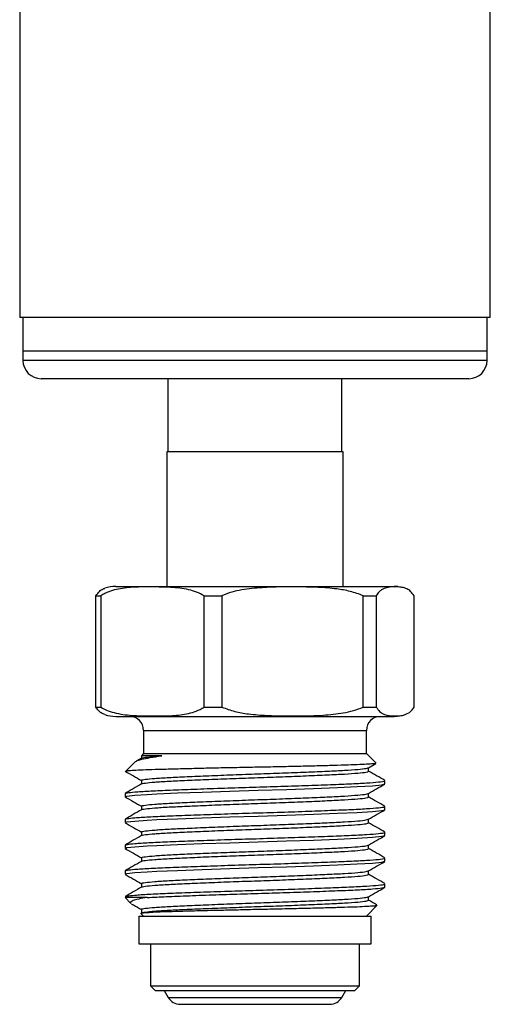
# Model space of a CAD drawing. Header units: inches. Extents: x 3.21 to 12.47, y 1.43 to 9.2.
# Tile 1 of 10: x 3.21 to 3.72, y 3.33 to 4.39. Entities that reach past the tile are written whole.
import ezdxf

# ---------------------------------------------------------------- set-up
doc = ezdxf.new("R2010")
doc.units = ezdxf.units.IN
doc.header["$MEASUREMENT"] = 0

msp = doc.modelspace()

# ---------------------------------------------------------------- linework, layer by layer
at = {"color": 7, "linetype": 'Continuous', "lineweight": 25}
for p, q in [((3.2104, 5.1573), (3.2104, 4.0717)), ((3.7174, 4.0717), (3.7174, 4.7735)), ((3.7174, 4.0717), (3.2104, 4.0717)), ((3.2139, 4.0717), (3.2139, 4.0353)), ((3.7139, 4.0353), (3.7139, 4.0717)), ((3.2139, 4.0353), (3.2139, 4.0254)), ((3.7139, 4.0353), (3.2139, 4.0353)), ((3.7139, 4.0254), (3.7139, 4.0353)), ((3.7139, 4.0254), (3.2139, 4.0254)), ((3.6942, 4.0057), (3.2336, 4.0057)), ((3.3701, 4.0057), (3.3701, 3.927)), ((3.5576, 3.927), (3.5576, 4.0057)), ((3.3689, 3.927), (3.3689, 3.782)), ((3.3967, 3.927), (3.3689, 3.927)), ((3.5589, 3.927), (3.3967, 3.927)), ((3.5589, 3.782), (3.5589, 3.927)), ((3.3139, 3.782), (3.6139, 3.782)), ((3.6257, 3.78), (3.6247, 3.7804)), ((3.2926, 3.772), (3.2977, 3.772)), ((3.2926, 3.652), (3.2926, 3.772)), ((3.2977, 3.772), (3.2977, 3.652)), ((3.4091, 3.772), (3.4282, 3.772)), ((3.4091, 3.652), (3.4091, 3.772)), ((3.4282, 3.772), (3.4282, 3.652)), ((3.5805, 3.772), (3.5944, 3.772)), ((3.5805, 3.652), (3.5805, 3.772)), ((3.5944, 3.772), (3.5944, 3.652)), ((3.6352, 3.652), (3.6352, 3.772)), ((3.2926, 3.652), (3.2977, 3.652)), ((3.4091, 3.652), (3.4282, 3.652)), ((3.5805, 3.652), (3.5944, 3.652)), ((3.3139, 3.642), (3.6139, 3.642)), ((3.3439, 3.627), (3.3439, 3.602)), ((3.3439, 3.627), (3.5839, 3.627)), ((3.5839, 3.602), (3.5839, 3.627)), ((3.3416, 3.597), (3.3358, 3.5937)), ((3.3439, 3.602), (3.3415, 3.5996)), ((3.3415, 3.5996), (3.3415, 3.597)), ((3.3439, 3.602), (3.5839, 3.602)), ((3.5943, 3.5916), (3.5839, 3.602)), ((3.3353, 3.5934), (3.3249, 3.583)), ((3.5861, 3.5867), (3.5939, 3.5913)), ((3.5863, 3.583), (3.5863, 3.5869)), ((3.3415, 3.5731), (3.3415, 3.5692)), ((3.6039, 3.5694), (3.6039, 3.5728)), ((3.3239, 3.559), (3.3239, 3.5555)), ((3.5863, 3.5552), (3.5863, 3.5591)), ((3.3415, 3.5453), (3.3415, 3.5414)), ((3.6039, 3.5416), (3.6039, 3.5451)), ((3.3239, 3.5312), (3.3239, 3.5277)), ((3.5863, 3.5274), (3.5863, 3.5313)), ((3.3415, 3.5176), (3.3415, 3.5137)), ((3.6039, 3.5138), (3.6039, 3.5173)), ((3.3239, 3.5034), (3.3239, 3.4999)), ((3.5863, 3.4997), (3.5863, 3.5035)), ((3.3415, 3.4898), (3.3415, 3.4859)), ((3.6039, 3.486), (3.6039, 3.4895)), ((3.3239, 3.4756), (3.3239, 3.4721)), ((3.5863, 3.4719), (3.5863, 3.4758)), ((3.3415, 3.462), (3.3415, 3.4581)), ((3.6039, 3.4583), (3.6039, 3.4617)), ((3.3239, 3.447), (3.3303, 3.4406)), ((3.3478, 3.447), (3.3239, 3.447)), ((3.5863, 3.4441), (3.5863, 3.448)), ((3.3307, 3.4403), (3.331, 3.4402)), ((3.5839, 3.427), (3.5955, 3.4386)), ((3.3389, 3.427), (3.3389, 3.397)), ((3.3389, 3.427), (3.3755, 3.427)), ((3.341, 3.4299), (3.3439, 3.427)), ((3.3415, 3.4342), (3.3415, 3.4302)), ((3.3755, 3.427), (3.5889, 3.427)), ((3.5889, 3.397), (3.5889, 3.427)), ((3.3389, 3.397), (3.3755, 3.397)), ((3.3514, 3.397), (3.3514, 3.352)), ((3.3755, 3.397), (3.5889, 3.397)), ((3.5764, 3.352), (3.5764, 3.397)), ((3.3514, 3.352), (3.3564, 3.347)), ((3.3514, 3.352), (3.3843, 3.352)), ((3.3843, 3.352), (3.5764, 3.352)), ((3.5714, 3.347), (3.5764, 3.352)), ((3.3564, 3.347), (3.3879, 3.347)), ((3.3661, 3.347), (3.3704, 3.3395)), ((3.3879, 3.347), (3.5714, 3.347)), ((3.5574, 3.3395), (3.5617, 3.347)), ((3.3704, 3.3395), (3.3978, 3.3395)), ((3.3834, 3.332), (3.407, 3.332)), ((3.3978, 3.3395), (3.5574, 3.3395)), ((3.407, 3.332), (3.5444, 3.332))]:
    msp.add_line(p, q, dxfattribs=at)
at = {"color": 7, "linetype": 'Continuous', "lineweight": 25, "flags": 128}
for points in [[(3.3245, 3.5555), (3.3259, 3.5562), (3.3346, 3.5572), (3.3478, 3.5581), (3.358, 3.5586), (3.3803, 3.5596), (3.4071, 3.5606), (3.4368, 3.5616), (3.4673, 3.5625), (3.4977, 3.5635), (3.527, 3.5645), (3.5529, 3.5655), (3.5741, 3.5664), (3.5904, 3.5674), (3.6005, 3.5684), (3.6039, 3.5694), (3.6039, 3.5694)], [(3.3245, 3.5277), (3.3259, 3.5284), (3.3346, 3.5294), (3.3478, 3.5303), (3.358, 3.5309), (3.3803, 3.5318), (3.4071, 3.5328), (3.4368, 3.5338), (3.4673, 3.5347), (3.4977, 3.5357), (3.527, 3.5367), (3.5529, 3.5377), (3.5741, 3.5386), (3.5904, 3.5396), (3.6005, 3.5406), (3.6039, 3.5416), (3.6039, 3.5416)], [(3.3245, 3.4999), (3.3259, 3.5007), (3.3346, 3.5017), (3.3478, 3.5026), (3.358, 3.5031), (3.3803, 3.504), (3.4071, 3.505), (3.4368, 3.506), (3.4673, 3.507), (3.4977, 3.5079), (3.527, 3.5089), (3.5529, 3.5099), (3.5741, 3.5109), (3.5904, 3.5119), (3.6005, 3.5129), (3.6039, 3.5138), (3.6039, 3.5138)], [(3.3245, 3.4721), (3.3259, 3.4729), (3.3346, 3.4739), (3.3478, 3.4748), (3.358, 3.4753), (3.3803, 3.4762), (3.4071, 3.4772), (3.4368, 3.4782), (3.4673, 3.4792), (3.4977, 3.4802), (3.527, 3.4812), (3.5529, 3.4822), (3.5741, 3.4831), (3.5904, 3.4841), (3.6005, 3.4851), (3.6039, 3.486), (3.6039, 3.486)]]:
    msp.add_lwpolyline(points, dxfattribs=at)
at = {"color": 7, "linetype": 'Continuous', "lineweight": 25}
for centre, radius, start, end in [((3.2336, 4.0254), 0.0197, 180, 270), ((3.6942, 4.0254), 0.0197, 270, 0), ((3.3139, 3.7458), 0.0363, 90, 109.023), ((3.6139, 3.7458), 0.0363, 83.6917, 90), ((3.3139, 3.6783), 0.0363, 250.9997, 270), ((3.3289, 3.627), 0.015, 0, 90), ((3.5989, 3.627), 0.015, 90, 180), ((3.6139, 3.6783), 0.0363, 270, 289.0497), ((3.3834, 3.347), 0.015, 210, 270), ((3.5444, 3.347), 0.015, 270, 330)]:
    msp.add_arc(centre, radius, start, end, dxfattribs=at)
for points, knots in [([(3.2926, 3.772), (3.2938, 3.7737), (3.2963, 3.7771), (3.2995, 3.7792), (3.3015, 3.7797), (3.3021, 3.7799)], [0, 0, 0, 0, 0.3978145, 0.8048095, 1, 1, 1, 1]), ([(3.4091, 3.772), (3.4064, 3.7734), (3.401, 3.7763), (3.3889, 3.7795), (3.373, 3.7814), (3.3542, 3.7814), (3.3361, 3.7816), (3.3189, 3.7801), (3.306, 3.7766), (3.2992, 3.7728), (3.2977, 3.772)], [0, 0, 0, 0, 0.076701, 0.153559, 0.326572, 0.49992, 0.653081, 0.806143, 0.957803, 1, 1, 1, 1]), ([(3.5805, 3.772), (3.5759, 3.7737), (3.5666, 3.7771), (3.5502, 3.7797), (3.5319, 3.7812), (3.5051, 3.7816), (3.4776, 3.7815), (3.4532, 3.7791), (3.4387, 3.7761), (3.4317, 3.7734), (3.4282, 3.772)], [0, 0, 0, 0, 0.094454, 0.191088, 0.321079, 0.451175, 0.713156, 0.854924, 0.927527, 1, 1, 1, 1]), ([(3.6352, 3.772), (3.634, 3.7737), (3.6315, 3.7771), (3.6271, 3.7797), (3.6222, 3.7812), (3.615, 3.7816), (3.6077, 3.7815), (3.6011, 3.7791), (3.5972, 3.7761), (3.5954, 3.7734), (3.5944, 3.772)], [0, 0, 0, 0, 0.094454, 0.191088, 0.321079, 0.451175, 0.713156, 0.854924, 0.927527, 1, 1, 1, 1]), ([(3.3021, 3.6442), (3.3009, 3.6446), (3.2986, 3.6454), (3.2954, 3.648), (3.2935, 3.6507), (3.2926, 3.652)], [0, 0, 0, 0, 0.389273, 0.69491, 1, 1, 1, 1]), ([(3.2977, 3.652), (3.3004, 3.6506), (3.3058, 3.6477), (3.3179, 3.6445), (3.3338, 3.6426), (3.3526, 3.6426), (3.3707, 3.6424), (3.3879, 3.6439), (3.4009, 3.6474), (3.4077, 3.6512), (3.4091, 3.652)], [0, 0, 0, 0, 0.076701, 0.153559, 0.326572, 0.49992, 0.653081, 0.806143, 0.957803, 1, 1, 1, 1]), ([(3.4282, 3.652), (3.4328, 3.6503), (3.4421, 3.6469), (3.4585, 3.6443), (3.4767, 3.6429), (3.5036, 3.6424), (3.5311, 3.6425), (3.5555, 3.645), (3.57, 3.648), (3.577, 3.6507), (3.5805, 3.652)], [0, 0, 0, 0, 0.094454, 0.191088, 0.321079, 0.451175, 0.713156, 0.854924, 0.927527, 1, 1, 1, 1]), ([(3.5944, 3.652), (3.5957, 3.6503), (3.5981, 3.6469), (3.6025, 3.6443), (3.6074, 3.6429), (3.6146, 3.6424), (3.622, 3.6425), (3.6285, 3.645), (3.6324, 3.648), (3.6343, 3.6507), (3.6352, 3.652)], [0, 0, 0, 0, 0.094454, 0.191088, 0.321079, 0.451175, 0.713156, 0.854924, 0.927527, 1, 1, 1, 1]), ([(3.3359, 3.5936), (3.336, 3.5937), (3.3365, 3.5944), (3.3413, 3.5958), (3.3502, 3.5977), (3.359, 3.5989), (3.3634, 3.5996)], [0, 0, 0, 0, 0.0728307, 0.3902119, 0.6903803, 1, 1, 1, 1]), ([(3.3417, 3.597), (3.3417, 3.5971), (3.341, 3.5974), (3.3454, 3.598), (3.3533, 3.5989), (3.3608, 3.5994), (3.3634, 3.5996)], [0, 0, 0, 0, 0.014792, 0.402398, 0.79536, 1, 1, 1, 1]), ([(3.3634, 3.5996), (3.3619, 3.5996), (3.3575, 3.5996), (3.3514, 3.5996), (3.3468, 3.5996), (3.3436, 3.5996), (3.3417, 3.5996), (3.3417, 3.5996), (3.3417, 3.5996)], [0, 0, 0, 0, 0.107798, 0.323743, 0.539688, 0.647486, 0.863431, 1, 1, 1, 1]), ([(3.5938, 3.5914), (3.5936, 3.5913), (3.5932, 3.5911), (3.5884, 3.5907), (3.58, 3.5902), (3.568, 3.5897), (3.5531, 3.5893), (3.5356, 3.5888), (3.516, 3.5883), (3.4947, 3.5878), (3.4725, 3.5874), (3.4497, 3.5869), (3.4274, 3.5865), (3.4058, 3.586), (3.3857, 3.5855), (3.3676, 3.585), (3.3523, 3.5846), (3.3398, 3.5841), (3.3309, 3.5836), (3.3257, 3.5832), (3.3252, 3.5829), (3.3251, 3.5828)], [0, 0, 0, 0, 0.035069, 0.087179, 0.140774, 0.193329, 0.247406, 0.300093, 0.354262, 0.407697, 0.462681, 0.516112, 0.571052, 0.625198, 0.680905, 0.735218, 0.79109, 0.845805, 0.902078, 0.957271, 1, 1, 1, 1]), ([(3.342, 3.5731), (3.3418, 3.5732), (3.341, 3.5736), (3.3452, 3.5743), (3.355, 3.5753), (3.3705, 3.5763), (3.3903, 3.5772), (3.4139, 3.5782), (3.4399, 3.5792), (3.4669, 3.5802), (3.4938, 3.5811), (3.5194, 3.5821), (3.5422, 3.5831), (3.5612, 3.584), (3.5753, 3.585), (3.584, 3.586), (3.585, 3.5865), (3.5855, 3.5867)], [0, 0, 0, 0, 0.0157389, 0.0872993, 0.1598486, 0.2316046, 0.3022192, 0.3744358, 0.4468517, 0.5177408, 0.5890851, 0.6616121, 0.7335429, 0.8041025, 0.8761869, 0.9486694, 1, 1, 1, 1]), ([(3.3241, 3.583), (3.327, 3.5813), (3.3328, 3.578), (3.3386, 3.5746), (3.3415, 3.573)], [0, 0, 0, 0, 0.506633, 1, 1, 1, 1]), ([(3.3417, 3.5693), (3.3417, 3.5693), (3.341, 3.5696), (3.3454, 3.5703), (3.3549, 3.5713), (3.3705, 3.5723), (3.3903, 3.5732), (3.4139, 3.5742), (3.4399, 3.5752), (3.4669, 3.5761), (3.4938, 3.5771), (3.5194, 3.5781), (3.5422, 3.5791), (3.5612, 3.58), (3.5754, 3.581), (3.5846, 3.582), (3.5857, 3.5827), (3.5863, 3.583)], [0, 0, 0, 0, 0.002713, 0.073801, 0.145871, 0.217154, 0.287302, 0.359042, 0.43098, 0.501401, 0.572274, 0.644323, 0.715779, 0.785872, 0.857481, 0.929485, 1, 1, 1, 1]), ([(3.6037, 3.5731), (3.6008, 3.5748), (3.595, 3.5781), (3.5892, 3.5815), (3.5863, 3.5831)], [0, 0, 0, 0, 0.506342, 1, 1, 1, 1]), ([(3.3416, 3.5693), (3.3386, 3.5676), (3.3328, 3.5642), (3.3269, 3.5608), (3.324, 3.5591)], [0, 0, 0, 0, 0.499973, 1, 1, 1, 1]), ([(3.3243, 3.5591), (3.3248, 3.5593), (3.3258, 3.5598), (3.3342, 3.5607), (3.3485, 3.5617), (3.3691, 3.5626), (3.3943, 3.5636), (3.423, 3.5646), (3.4535, 3.5656), (3.4846, 3.5665), (3.5147, 3.5675), (3.5424, 3.5685), (3.5661, 3.5695), (3.585, 3.5704), (3.5977, 3.5714), (3.6039, 3.5723), (3.6033, 3.5727), (3.6031, 3.5728)], [0, 0, 0, 0, 0.052051, 0.1156398, 0.1873331, 0.2574388, 0.3283726, 0.400286, 0.4714136, 0.5414104, 0.6129943, 0.6847755, 0.7550442, 0.825764, 0.8976553, 0.9689561, 1, 1, 1, 1]), ([(3.5861, 3.559), (3.589, 3.5607), (3.5949, 3.5641), (3.6008, 3.5674), (3.6037, 3.5691)], [0, 0, 0, 0, 0.499959, 1, 1, 1, 1]), ([(3.3241, 3.5553), (3.327, 3.5536), (3.3328, 3.5502), (3.3386, 3.5469), (3.3415, 3.5452)], [0, 0, 0, 0, 0.506633, 1, 1, 1, 1]), ([(3.3417, 3.5415), (3.3417, 3.5415), (3.341, 3.5418), (3.3454, 3.5425), (3.3549, 3.5435), (3.3705, 3.5445), (3.3903, 3.5454), (3.4139, 3.5464), (3.4399, 3.5474), (3.4669, 3.5484), (3.4938, 3.5493), (3.5194, 3.5503), (3.5422, 3.5513), (3.5612, 3.5523), (3.5754, 3.5532), (3.5846, 3.5543), (3.5857, 3.5549), (3.5863, 3.5552)], [0, 0, 0, 0, 0.002713, 0.073801, 0.145871, 0.217154, 0.287302, 0.359042, 0.43098, 0.501401, 0.572274, 0.644323, 0.715779, 0.785872, 0.857481, 0.929485, 1, 1, 1, 1]), ([(3.342, 3.5453), (3.3418, 3.5454), (3.341, 3.5458), (3.3452, 3.5465), (3.355, 3.5475), (3.3705, 3.5485), (3.3903, 3.5494), (3.4139, 3.5504), (3.4399, 3.5514), (3.4669, 3.5524), (3.4938, 3.5533), (3.5194, 3.5544), (3.5422, 3.5553), (3.5612, 3.5563), (3.5753, 3.5573), (3.584, 3.5582), (3.585, 3.5587), (3.5855, 3.559)], [0, 0, 0, 0, 0.0157389, 0.0872993, 0.1598486, 0.2316046, 0.3022192, 0.3744358, 0.4468517, 0.5177408, 0.5890851, 0.6616121, 0.7335429, 0.8041025, 0.8761869, 0.9486694, 1, 1, 1, 1]), ([(3.6037, 3.5453), (3.6008, 3.547), (3.595, 3.5503), (3.5892, 3.5537), (3.5863, 3.5553)], [0, 0, 0, 0, 0.506342, 1, 1, 1, 1]), ([(3.3416, 3.5415), (3.3386, 3.5398), (3.3328, 3.5364), (3.3269, 3.533), (3.324, 3.5313)], [0, 0, 0, 0, 0.499973, 1, 1, 1, 1]), ([(3.3243, 3.5313), (3.3248, 3.5316), (3.3258, 3.5321), (3.3342, 3.5329), (3.3485, 3.5339), (3.3691, 3.5348), (3.3943, 3.5358), (3.423, 3.5368), (3.4535, 3.5378), (3.4846, 3.5387), (3.5147, 3.5397), (3.5424, 3.5408), (3.5661, 3.5417), (3.585, 3.5427), (3.5977, 3.5437), (3.6039, 3.5445), (3.6033, 3.5449), (3.6031, 3.5451)], [0, 0, 0, 0, 0.052051, 0.1156398, 0.1873331, 0.2574388, 0.3283726, 0.400286, 0.4714136, 0.5414104, 0.6129943, 0.6847755, 0.7550442, 0.825764, 0.8976553, 0.9689561, 1, 1, 1, 1]), ([(3.342, 3.5175), (3.3418, 3.5176), (3.341, 3.518), (3.3452, 3.5187), (3.355, 3.5197), (3.3705, 3.5207), (3.3903, 3.5216), (3.4139, 3.5226), (3.4399, 3.5237), (3.4669, 3.5246), (3.4938, 3.5256), (3.5194, 3.5266), (3.5422, 3.5276), (3.5612, 3.5285), (3.5753, 3.5295), (3.584, 3.5304), (3.585, 3.531), (3.5855, 3.5312)], [0, 0, 0, 0, 0.0157389, 0.0872993, 0.1598486, 0.2316046, 0.3022192, 0.3744358, 0.4468517, 0.5177408, 0.5890851, 0.6616121, 0.7335429, 0.8041025, 0.8761869, 0.9486694, 1, 1, 1, 1]), ([(3.5861, 3.5312), (3.589, 3.5329), (3.5949, 3.5363), (3.6008, 3.5397), (3.6037, 3.5414)], [0, 0, 0, 0, 0.499959, 1, 1, 1, 1]), ([(3.3241, 3.5275), (3.327, 3.5258), (3.3328, 3.5224), (3.3386, 3.5191), (3.3415, 3.5174)], [0, 0, 0, 0, 0.506633, 1, 1, 1, 1]), ([(3.3417, 3.5137), (3.3417, 3.5137), (3.341, 3.5141), (3.3454, 3.5147), (3.3549, 3.5157), (3.3705, 3.5167), (3.3903, 3.5176), (3.4139, 3.5186), (3.4399, 3.5197), (3.4669, 3.5206), (3.4938, 3.5215), (3.5194, 3.5226), (3.5422, 3.5236), (3.5612, 3.5245), (3.5754, 3.5255), (3.5846, 3.5265), (3.5857, 3.5271), (3.5863, 3.5274)], [0, 0, 0, 0, 0.002713, 0.073801, 0.145871, 0.217154, 0.287302, 0.359042, 0.43098, 0.501401, 0.572274, 0.644323, 0.715779, 0.785872, 0.857481, 0.929485, 1, 1, 1, 1]), ([(3.6037, 3.5175), (3.6008, 3.5192), (3.595, 3.5226), (3.5892, 3.5259), (3.5863, 3.5276)], [0, 0, 0, 0, 0.506342, 1, 1, 1, 1]), ([(3.3416, 3.5137), (3.3386, 3.512), (3.3328, 3.5086), (3.3269, 3.5052), (3.324, 3.5035)], [0, 0, 0, 0, 0.499973, 1, 1, 1, 1]), ([(3.3243, 3.5035), (3.3248, 3.5038), (3.3258, 3.5043), (3.3342, 3.5052), (3.3485, 3.5061), (3.3691, 3.5071), (3.3943, 3.508), (3.423, 3.5091), (3.4535, 3.51), (3.4846, 3.511), (3.5147, 3.512), (3.5424, 3.513), (3.5661, 3.5139), (3.585, 3.5149), (3.5977, 3.5159), (3.6039, 3.5167), (3.6033, 3.5171), (3.6031, 3.5173)], [0, 0, 0, 0, 0.052051, 0.1156398, 0.1873331, 0.2574388, 0.3283726, 0.400286, 0.4714136, 0.5414104, 0.6129943, 0.6847755, 0.7550442, 0.825764, 0.8976553, 0.9689561, 1, 1, 1, 1]), ([(3.5861, 3.5034), (3.589, 3.5051), (3.5949, 3.5085), (3.6008, 3.5119), (3.6037, 3.5136)], [0, 0, 0, 0, 0.499959, 1, 1, 1, 1]), ([(3.3241, 3.4997), (3.327, 3.498), (3.3328, 3.4947), (3.3386, 3.4913), (3.3415, 3.4896)], [0, 0, 0, 0, 0.506633, 1, 1, 1, 1]), ([(3.3417, 3.4859), (3.3417, 3.4859), (3.341, 3.4863), (3.3454, 3.4869), (3.3549, 3.488), (3.3705, 3.4889), (3.3903, 3.4899), (3.4139, 3.4909), (3.4399, 3.4919), (3.4669, 3.4928), (3.4938, 3.4938), (3.5194, 3.4948), (3.5422, 3.4958), (3.5612, 3.4967), (3.5754, 3.4977), (3.5846, 3.4987), (3.5857, 3.4993), (3.5863, 3.4997)], [0, 0, 0, 0, 0.002713, 0.073801, 0.145871, 0.217154, 0.287302, 0.359042, 0.43098, 0.501401, 0.572274, 0.644323, 0.715779, 0.785872, 0.857481, 0.929485, 1, 1, 1, 1]), ([(3.342, 3.4898), (3.3418, 3.4898), (3.341, 3.4902), (3.3452, 3.4909), (3.355, 3.492), (3.3705, 3.4929), (3.3903, 3.4939), (3.4139, 3.4949), (3.4399, 3.4959), (3.4669, 3.4968), (3.4938, 3.4978), (3.5194, 3.4988), (3.5422, 3.4998), (3.5612, 3.5007), (3.5753, 3.5017), (3.584, 3.5026), (3.585, 3.5032), (3.5855, 3.5034)], [0, 0, 0, 0, 0.015739, 0.087299, 0.159849, 0.231605, 0.302219, 0.374436, 0.446852, 0.517741, 0.589085, 0.661612, 0.733543, 0.804102, 0.876187, 0.948669, 1, 1, 1, 1]), ([(3.6037, 3.4897), (3.6008, 3.4914), (3.595, 3.4948), (3.5892, 3.4981), (3.5863, 3.4998)], [0, 0, 0, 0, 0.506342, 1, 1, 1, 1]), ([(3.3243, 3.4758), (3.3248, 3.476), (3.3258, 3.4765), (3.3342, 3.4774), (3.3485, 3.4784), (3.3691, 3.4793), (3.3943, 3.4803), (3.423, 3.4813), (3.4535, 3.4823), (3.4846, 3.4832), (3.5147, 3.4842), (3.5424, 3.4852), (3.5661, 3.4861), (3.585, 3.4871), (3.5977, 3.4881), (3.6039, 3.4889), (3.6033, 3.4894), (3.6031, 3.4895)], [0, 0, 0, 0, 0.052051, 0.1156398, 0.1873331, 0.2574388, 0.3283726, 0.400286, 0.4714136, 0.5414104, 0.6129943, 0.6847755, 0.7550442, 0.825764, 0.8976553, 0.9689561, 1, 1, 1, 1]), ([(3.3416, 3.4859), (3.3386, 3.4842), (3.3328, 3.4808), (3.3269, 3.4775), (3.324, 3.4758)], [0, 0, 0, 0, 0.499973, 1, 1, 1, 1]), ([(3.5861, 3.4756), (3.589, 3.4773), (3.5949, 3.4807), (3.6008, 3.4841), (3.6037, 3.4858)], [0, 0, 0, 0, 0.499959, 1, 1, 1, 1]), ([(3.3241, 3.4719), (3.327, 3.4702), (3.3328, 3.4669), (3.3386, 3.4635), (3.3415, 3.4619)], [0, 0, 0, 0, 0.506633, 1, 1, 1, 1]), ([(3.3417, 3.4582), (3.3417, 3.4582), (3.341, 3.4585), (3.3454, 3.4592), (3.3549, 3.4602), (3.3705, 3.4612), (3.3903, 3.4621), (3.4139, 3.4631), (3.4399, 3.4641), (3.4669, 3.465), (3.4938, 3.466), (3.5194, 3.467), (3.5422, 3.468), (3.5612, 3.4689), (3.5754, 3.4699), (3.5846, 3.4709), (3.5857, 3.4716), (3.5863, 3.4719)], [0, 0, 0, 0, 0.002713, 0.073801, 0.145871, 0.217154, 0.287302, 0.359042, 0.43098, 0.501401, 0.572274, 0.644323, 0.715779, 0.785872, 0.857481, 0.929485, 1, 1, 1, 1]), ([(3.342, 3.462), (3.3418, 3.4621), (3.341, 3.4624), (3.3452, 3.4632), (3.355, 3.4642), (3.3705, 3.4652), (3.3903, 3.4661), (3.4139, 3.4671), (3.4399, 3.4681), (3.4669, 3.469), (3.4938, 3.47), (3.5194, 3.471), (3.5422, 3.472), (3.5612, 3.4729), (3.5753, 3.4739), (3.584, 3.4748), (3.585, 3.4754), (3.5855, 3.4756)], [0, 0, 0, 0, 0.015739, 0.087299, 0.159849, 0.231605, 0.302219, 0.374436, 0.446852, 0.517741, 0.589085, 0.661612, 0.733543, 0.804102, 0.876187, 0.948669, 1, 1, 1, 1]), ([(3.6037, 3.462), (3.6008, 3.4636), (3.595, 3.467), (3.5892, 3.4704), (3.5863, 3.472)], [0, 0, 0, 0, 0.506342, 1, 1, 1, 1]), ([(3.3416, 3.4582), (3.3386, 3.4565), (3.3328, 3.4531), (3.3269, 3.4497), (3.324, 3.448)], [0, 0, 0, 0, 0.499973, 1, 1, 1, 1]), ([(3.3243, 3.448), (3.3248, 3.4482), (3.3258, 3.4487), (3.3342, 3.4496), (3.3485, 3.4506), (3.3691, 3.4515), (3.3943, 3.4525), (3.423, 3.4535), (3.4535, 3.4545), (3.4846, 3.4554), (3.5147, 3.4564), (3.5424, 3.4574), (3.5661, 3.4584), (3.585, 3.4593), (3.5977, 3.4603), (3.6039, 3.4611), (3.6033, 3.4616), (3.6031, 3.4617)], [0, 0, 0, 0, 0.052051, 0.1156398, 0.1873331, 0.2574388, 0.3283726, 0.400286, 0.4714136, 0.5414104, 0.6129943, 0.6847755, 0.7550442, 0.825764, 0.8976553, 0.9689561, 1, 1, 1, 1]), ([(3.3478, 3.447), (3.3511, 3.4472), (3.3604, 3.4477), (3.3798, 3.4485), (3.4067, 3.4495), (3.4364, 3.4505), (3.4673, 3.4514), (3.4981, 3.4524), (3.5274, 3.4534), (3.5534, 3.4544), (3.5752, 3.4553), (3.5914, 3.4563), (3.6019, 3.4573), (3.6032, 3.4579), (3.6039, 3.4583)], [0, 0, 0, 0, 0.0472, 0.132565, 0.219865, 0.307406, 0.393102, 0.479349, 0.567024, 0.653979, 0.739277, 0.826418, 0.914039, 1, 1, 1, 1]), ([(3.5861, 3.4478), (3.589, 3.4495), (3.5949, 3.4529), (3.6008, 3.4563), (3.6037, 3.458)], [0, 0, 0, 0, 0.499959, 1, 1, 1, 1]), ([(3.3478, 3.447), (3.3445, 3.4465), (3.3379, 3.4454), (3.3321, 3.4437), (3.3293, 3.4421), (3.3301, 3.4412), (3.3305, 3.4408)], [0, 0, 0, 0, 0.265145, 0.53707, 0.802215, 1, 1, 1, 1]), ([(3.342, 3.4342), (3.3418, 3.4343), (3.341, 3.4347), (3.3452, 3.4354), (3.355, 3.4364), (3.3705, 3.4374), (3.3903, 3.4383), (3.4139, 3.4393), (3.4399, 3.4403), (3.4669, 3.4413), (3.4938, 3.4422), (3.5194, 3.4432), (3.5422, 3.4442), (3.5612, 3.4451), (3.5753, 3.4461), (3.584, 3.4471), (3.585, 3.4476), (3.5855, 3.4478)], [0, 0, 0, 0, 0.0157389, 0.0872993, 0.1598486, 0.2316046, 0.3022192, 0.3744358, 0.4468517, 0.5177408, 0.5890851, 0.6616121, 0.7335429, 0.8041025, 0.8761869, 0.9486694, 1, 1, 1, 1]), ([(3.331, 3.4401), (3.3316, 3.4398), (3.3351, 3.4378), (3.3386, 3.4357), (3.3415, 3.4341)], [0, 0, 0, 0, 0.1804928, 1, 1, 1, 1]), ([(3.3411, 3.4299), (3.3412, 3.4301), (3.3414, 3.4304), (3.3458, 3.4308), (3.3534, 3.4313), (3.3643, 3.4318), (3.378, 3.4322), (3.3943, 3.4327), (3.4125, 3.4332), (3.4325, 3.4336), (3.4534, 3.4341), (3.4748, 3.4346), (3.496, 3.435), (3.5166, 3.4355), (3.5357, 3.436), (3.553, 3.4365), (3.5679, 3.4369), (3.58, 3.4374), (3.5889, 3.4379), (3.5944, 3.4383), (3.5951, 3.4386), (3.5954, 3.4387)], [0, 0, 0, 0, 0.04735, 0.097972, 0.150008, 0.20155, 0.254586, 0.306216, 0.359294, 0.411751, 0.465729, 0.518184, 0.572121, 0.625264, 0.679935, 0.733306, 0.788212, 0.841947, 0.897208, 0.951494, 1, 1, 1, 1]), ([(3.342, 3.4302), (3.3418, 3.4303), (3.3409, 3.4307), (3.3452, 3.4314), (3.355, 3.4324), (3.3705, 3.4334), (3.3903, 3.4343), (3.4139, 3.4353), (3.4399, 3.4363), (3.4669, 3.4373), (3.4938, 3.4382), (3.5194, 3.4392), (3.5422, 3.4402), (3.5612, 3.4411), (3.5754, 3.4421), (3.5846, 3.4432), (3.5857, 3.4438), (3.5863, 3.4441)], [0, 0, 0, 0, 0.015394, 0.085578, 0.156732, 0.227108, 0.296365, 0.367192, 0.438216, 0.507741, 0.577713, 0.648845, 0.719393, 0.788595, 0.859293, 0.930382, 1, 1, 1, 1]), ([(3.5953, 3.439), (3.5952, 3.4391), (3.5922, 3.4408), (3.5892, 3.4426), (3.5863, 3.4442)], [0, 0, 0, 0, 0.049339, 1, 1, 1, 1])]:
    msp.add_open_spline(points, degree=3, knots=knots, dxfattribs=at)

doc.saveas('drawing.dxf')
